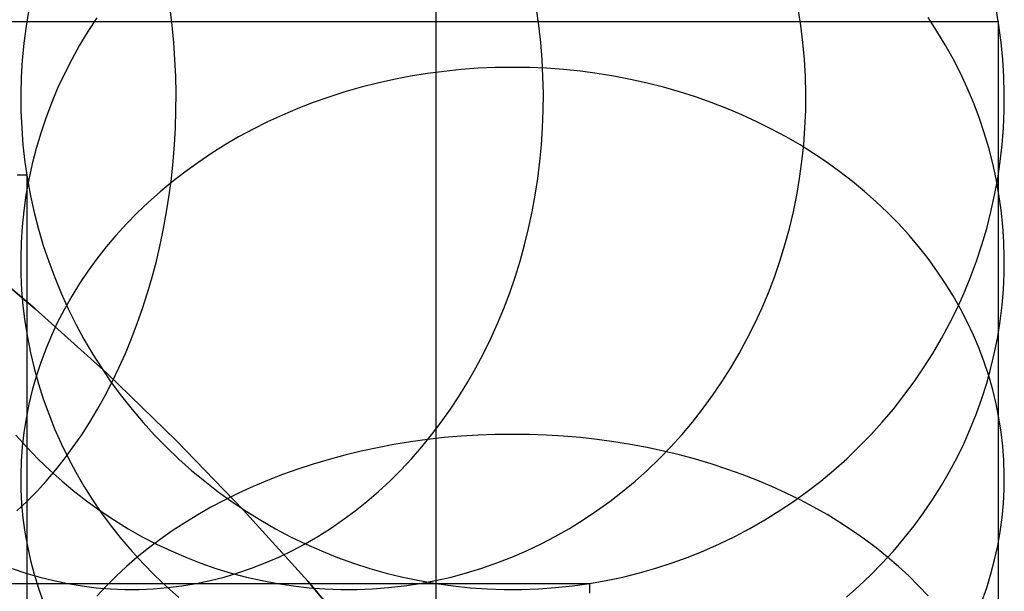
# Model space of a CAD drawing. Header units: millimetres. Extents: x 492 to 1282, y -834 to -234.
# Tile 92 of 93: x 1266 to 1282, y -250 to -241. Entities that reach past the tile are written whole.
import ezdxf

# ---------------------------------------------------------------- set-up
doc = ezdxf.new("R2010")
doc.units = ezdxf.units.MM
doc.layers.add('Volume$Layer 03', color=7, linetype='Continuous', true_color=0x000000)

msp = doc.modelspace()

# ---------------------------------------------------------------- linework, layer by layer
at = {"layer": 'Volume$Layer 03'}
for p, q in [((1272.926, -240.262, 15.503), (1272.926, -241.053, 14.15)), ((1266.306, -240.827, 344), (1266.261, -241.101, 344)), ((1266.306, -240.827, 38), (1266.261, -241.101, 38)), ((1266.306, -240.827, 191), (1266.261, -241.101, 191)), ((1268.639, -241.092, 376.465), (1268.607, -240.818, 376.433)), ((1274.603, -241.092, 369.124), (1274.565, -240.818, 369.099)), ((1278.864, -241.092, 360.9), (1278.821, -240.818, 360.883)), ((1282.087, -241.092, 344), (1282.041, -240.818, 344)), ((1282.087, -241.092, 38), (1282.041, -240.818, 38)), ((1282.087, -241.092, 191), (1282.041, -240.818, 191)), ((1265.143, -241.023, 379.607), (1266.341, -241.023, 378.597)), ((1266.341, -241.023, 378.597), (1267.505, -241.023, 377.547)), ((1267.411, -240.967, 22.439), (1267.267, -241.187, 22.527)), ((1267.505, -241.023, 377.547), (1268.632, -241.023, 376.458)), ((1268.632, -241.023, 376.458), (1269.721, -241.023, 375.33)), ((1269.721, -241.023, 375.33), (1270.771, -241.023, 374.167)), ((1270.771, -241.023, 374.167), (1271.781, -241.023, 372.968)), ((1271.781, -241.023, 372.968), (1272.749, -241.023, 371.736)), ((1272.749, -241.023, 371.736), (1273.675, -241.023, 370.471)), ((1273.675, -241.023, 370.471), (1274.557, -241.023, 369.175)), ((1274.557, -241.023, 369.175), (1275.394, -241.023, 367.85)), ((1275.394, -241.023, 367.85), (1276.185, -241.023, 366.497)), ((1276.185, -241.023, 366.497), (1276.93, -241.023, 365.118)), ((1276.93, -241.023, 365.118), (1277.627, -241.023, 363.714)), ((1277.627, -241.023, 363.714), (1278.276, -241.023, 362.287)), ((1278.276, -241.023, 362.287), (1278.876, -241.023, 360.839)), ((1278.876, -241.023, 360.839), (1279.426, -241.023, 359.372)), ((1279.426, -241.023, 359.372), (1279.926, -241.023, 357.886)), ((1279.926, -241.023, 357.886), (1280.374, -241.023, 356.384)), ((1280.374, -241.023, 356.384), (1280.771, -241.023, 354.868)), ((1280.771, -241.023, 354.868), (1281.116, -241.023, 353.339)), ((1281.077, -241.18, 22.524), (1280.933, -240.959, 22.436)), ((1281.116, -241.023, 353.339), (1281.409, -241.023, 351.799)), ((1281.409, -241.023, 351.799), (1281.649, -241.023, 350.25)), ((1281.649, -241.023, 350.25), (1281.836, -241.023, 348.694)), ((1281.836, -241.023, 348.694), (1281.969, -241.023, 347.132)), ((1281.969, -241.023, 347.132), (1282.05, -241.023, 345.567)), ((1282.05, -241.023, 345.567), (1282.076, -241.023, 344)), ((1282.076, -241.023, 344), (1282.076, -241.023, 38)), ((1282.076, -241.023, 38), (1282.076, -241.046, 36.66)), ((1282.076, -241.046, 36.66), (1282.076, -241.115, 35.322)), ((1266.261, -241.101, 344), (1266.225, -241.376, 344)), ((1266.261, -241.101, 38), (1266.225, -241.376, 38)), ((1266.261, -241.101, 191), (1266.225, -241.376, 191)), ((1267.267, -241.187, 22.527), (1267.131, -241.412, 22.616)), ((1268.665, -241.367, 376.491), (1268.639, -241.092, 376.465)), ((1272.926, -241.053, 14.15), (1272.926, -241.89, 12.825)), ((1274.633, -241.367, 369.144), (1274.603, -241.092, 369.124)), ((1278.898, -241.367, 360.914), (1278.864, -241.092, 360.9)), ((1281.213, -241.405, 22.613), (1281.077, -241.18, 22.524)), ((1282.076, -241.115, 35.322), (1282.076, -241.229, 33.986)), ((1282.123, -241.367, 344), (1282.087, -241.092, 344)), ((1282.123, -241.367, 38), (1282.087, -241.092, 38)), ((1282.123, -241.367, 191), (1282.087, -241.092, 191)), ((1268.684, -241.644, 376.509), (1268.665, -241.367, 376.491)), ((1274.656, -241.644, 369.158), (1274.633, -241.367, 369.144)), ((1278.922, -241.644, 360.923), (1278.898, -241.367, 360.914)), ((1282.076, -241.229, 33.986), (1282.076, -241.389, 32.656)), ((1282.15, -241.644, 344), (1282.123, -241.367, 344)), ((1282.15, -241.644, 38), (1282.123, -241.367, 38)), ((1282.15, -241.644, 191), (1282.123, -241.367, 191)), ((1266.225, -241.376, 344), (1266.199, -241.653, 344)), ((1266.225, -241.376, 38), (1266.199, -241.653, 38)), ((1266.225, -241.376, 191), (1266.199, -241.653, 191)), ((1267.131, -241.412, 22.616), (1267.004, -241.642, 22.707)), ((1281.341, -241.634, 22.704), (1281.213, -241.405, 22.613)), ((1282.076, -241.389, 32.656), (1282.076, -241.594, 31.331)), ((1266.199, -241.653, 344), (1266.182, -241.93, 344)), ((1266.199, -241.653, 38), (1266.182, -241.93, 38)), ((1266.199, -241.653, 191), (1266.182, -241.93, 191)), ((1267.004, -241.642, 22.707), (1266.885, -241.875, 22.799)), ((1268.696, -241.921, 376.521), (1268.684, -241.644, 376.509)), ((1274.67, -241.921, 369.167), (1274.656, -241.644, 369.158)), ((1278.938, -241.921, 360.93), (1278.922, -241.644, 360.923)), ((1281.46, -241.868, 22.796), (1281.341, -241.634, 22.704)), ((1282.076, -241.594, 31.331), (1282.076, -241.844, 30.015)), ((1282.167, -241.921, 344), (1282.15, -241.644, 344)), ((1282.167, -241.921, 38), (1282.15, -241.644, 38)), ((1282.167, -241.921, 191), (1282.15, -241.644, 191)), ((1273.063, -241.836, 12.871), (1272.789, -241.872, 12.895)), ((1273.339, -241.807, 12.852), (1273.063, -241.836, 12.871)), ((1273.615, -241.787, 12.839), (1273.339, -241.807, 12.852)), ((1273.893, -241.775, 12.831), (1273.615, -241.787, 12.839)), ((1274.17, -241.771, 12.828), (1273.893, -241.775, 12.831)), ((1274.448, -241.775, 12.831), (1274.17, -241.771, 12.828)), ((1274.725, -241.787, 12.839), (1274.448, -241.775, 12.831)), ((1275.002, -241.807, 12.852), (1274.725, -241.787, 12.839)), ((1275.278, -241.835, 12.87), (1275.002, -241.807, 12.852)), ((1275.552, -241.871, 12.894), (1275.278, -241.835, 12.87)), ((1282.076, -241.844, 30.015), (1282.076, -242.139, 28.707)), ((1266.182, -241.93, 344), (1266.175, -242.208, 344)), ((1266.182, -241.93, 38), (1266.175, -242.208, 38)), ((1266.182, -241.93, 191), (1266.175, -242.208, 191)), ((1266.885, -241.875, 22.799), (1266.775, -242.112, 22.893)), ((1268.701, -242.198, 376.527), (1268.696, -241.921, 376.521)), ((1272.246, -241.968, 12.958), (1271.977, -242.028, 12.997)), ((1272.516, -241.916, 12.923), (1272.246, -241.968, 12.958)), ((1272.789, -241.872, 12.895), (1272.516, -241.916, 12.923)), ((1272.926, -241.89, 12.825), (1272.926, -242.772, 11.529)), ((1274.676, -242.198, 369.172), (1274.67, -241.921, 369.167)), ((1275.825, -241.915, 12.922), (1275.552, -241.871, 12.894)), ((1276.095, -241.967, 12.956), (1275.825, -241.915, 12.922)), ((1276.364, -242.026, 12.995), (1276.095, -241.967, 12.956)), ((1278.945, -242.199, 360.932), (1278.938, -241.921, 360.93)), ((1281.57, -242.104, 22.89), (1281.46, -241.868, 22.796)), ((1282.174, -242.198, 344), (1282.167, -241.921, 344)), ((1282.174, -242.198, 38), (1282.167, -241.921, 38)), ((1282.174, -242.198, 191), (1282.167, -241.921, 191)), ((1266.775, -242.112, 22.893), (1266.674, -242.353, 22.988)), ((1271.712, -242.096, 13.041), (1271.449, -242.171, 13.09)), ((1271.977, -242.028, 12.997), (1271.712, -242.096, 13.041)), ((1276.629, -242.094, 13.04), (1276.364, -242.026, 12.995)), ((1276.892, -242.169, 13.089), (1276.629, -242.094, 13.04)), ((1281.672, -242.345, 22.985), (1281.57, -242.104, 22.89)), ((1282.076, -242.139, 28.707), (1282.076, -242.479, 27.411)), ((1266.175, -242.208, 344), (1266.177, -242.485, 344)), ((1266.175, -242.208, 38), (1266.177, -242.485, 38)), ((1266.175, -242.208, 191), (1266.177, -242.485, 191)), ((1268.7, -242.476, 376.525), (1268.701, -242.198, 376.527)), ((1271.189, -242.254, 13.145), (1270.934, -242.345, 13.204)), ((1271.449, -242.171, 13.09), (1271.189, -242.254, 13.145)), ((1274.674, -242.476, 369.17), (1274.676, -242.198, 369.172)), ((1277.152, -242.252, 13.143), (1276.892, -242.169, 13.089)), ((1277.408, -242.342, 13.202), (1277.152, -242.252, 13.143)), ((1278.943, -242.476, 360.932), (1278.945, -242.199, 360.932)), ((1282.172, -242.476, 344), (1282.174, -242.198, 344)), ((1282.172, -242.476, 38), (1282.174, -242.198, 38)), ((1282.172, -242.476, 191), (1282.174, -242.198, 191)), ((1266.177, -242.485, 344), (1266.19, -242.763, 344)), ((1266.177, -242.485, 38), (1266.19, -242.763, 38)), ((1266.177, -242.485, 191), (1266.19, -242.763, 191)), ((1266.674, -242.353, 22.988), (1266.582, -242.596, 23.084)), ((1268.691, -242.754, 376.517), (1268.7, -242.476, 376.525)), ((1270.682, -242.443, 13.268), (1270.434, -242.548, 13.336)), ((1270.934, -242.345, 13.204), (1270.682, -242.443, 13.268)), ((1274.664, -242.754, 369.164), (1274.674, -242.476, 369.17)), ((1277.66, -242.439, 13.266), (1277.408, -242.342, 13.202)), ((1277.907, -242.544, 13.334), (1277.66, -242.439, 13.266)), ((1278.932, -242.754, 360.927), (1278.943, -242.476, 360.932)), ((1281.764, -242.588, 23.081), (1281.672, -242.345, 22.985)), ((1282.076, -242.479, 27.411), (1282.076, -242.863, 26.127)), ((1282.16, -242.754, 344), (1282.172, -242.476, 344)), ((1282.16, -242.754, 38), (1282.172, -242.476, 38)), ((1282.16, -242.754, 191), (1282.172, -242.476, 191)), ((1266.582, -242.596, 23.084), (1266.499, -242.843, 23.182)), ((1270.434, -242.548, 13.336), (1270.191, -242.66, 13.41)), ((1278.151, -242.656, 13.407), (1277.907, -242.544, 13.334)), ((1281.847, -242.835, 23.179), (1281.764, -242.588, 23.081)), ((1266.19, -242.763, 344), (1266.211, -243.04, 344)), ((1266.19, -242.763, 38), (1266.211, -243.04, 38)), ((1266.19, -242.763, 191), (1266.211, -243.04, 191)), ((1268.676, -243.03, 376.502), (1268.691, -242.754, 376.517)), ((1269.953, -242.779, 13.488), (1269.719, -242.905, 13.57)), ((1270.191, -242.66, 13.41), (1269.953, -242.779, 13.488)), ((1272.926, -242.772, 11.529), (1272.926, -243.698, 10.264)), ((1274.646, -243.03, 369.152), (1274.664, -242.754, 369.164)), ((1278.389, -242.775, 13.485), (1278.151, -242.656, 13.407)), ((1278.623, -242.901, 13.567), (1278.389, -242.775, 13.485)), ((1278.912, -243.031, 360.919), (1278.932, -242.754, 360.927)), ((1282.138, -243.03, 344), (1282.16, -242.754, 344)), ((1282.138, -243.03, 38), (1282.16, -242.754, 38)), ((1282.138, -243.03, 191), (1282.16, -242.754, 191)), ((1266.499, -242.843, 23.182), (1266.425, -243.092, 23.281)), ((1269.719, -242.905, 13.57), (1269.491, -243.038, 13.657)), ((1278.851, -243.034, 13.654), (1278.623, -242.901, 13.567)), ((1281.921, -243.084, 23.277), (1281.847, -242.835, 23.179)), ((1282.076, -242.863, 26.127), (1282.076, -243.29, 24.857)), ((1266.211, -243.04, 344), (1266.243, -243.316, 344)), ((1266.211, -243.04, 38), (1266.243, -243.316, 38)), ((1266.211, -243.04, 191), (1266.243, -243.316, 191)), ((1266.425, -243.092, 23.281), (1266.361, -243.343, 23.38)), ((1268.654, -243.306, 376.48), (1268.676, -243.03, 376.502)), ((1269.491, -243.038, 13.657), (1269.269, -243.177, 13.748)), ((1274.62, -243.306, 369.135), (1274.646, -243.03, 369.152)), ((1279.073, -243.173, 13.745), (1278.851, -243.034, 13.654)), ((1278.883, -243.306, 360.908), (1278.912, -243.031, 360.919)), ((1281.986, -243.335, 23.377), (1281.921, -243.084, 23.277)), ((1282.107, -243.306, 344), (1282.138, -243.03, 344)), ((1282.107, -243.306, 38), (1282.138, -243.03, 38)), ((1282.107, -243.306, 191), (1282.138, -243.03, 191)), ((1269.269, -243.177, 13.748), (1269.053, -243.323, 13.843)), ((1279.29, -243.318, 13.84), (1279.073, -243.173, 13.745)), ((1282.076, -243.29, 24.857), (1282.076, -243.76, 23.602)), ((1266.243, -243.316, 344), (1266.284, -243.59, 344)), ((1266.243, -243.316, 38), (1266.284, -243.59, 38)), ((1266.243, -243.316, 191), (1266.284, -243.59, 191)), ((1266.361, -243.343, 23.38), (1266.306, -243.596, 23.48)), ((1268.625, -243.581, 376.451), (1268.654, -243.306, 376.48)), ((1269.053, -243.323, 13.843), (1268.842, -243.475, 13.942)), ((1274.586, -243.581, 369.113), (1274.62, -243.306, 369.135)), ((1278.845, -243.581, 360.893), (1278.883, -243.306, 360.908)), ((1279.5, -243.47, 13.939), (1279.29, -243.318, 13.84)), ((1282.041, -243.588, 23.477), (1281.986, -243.335, 23.377)), ((1282.067, -243.581, 344), (1282.107, -243.306, 344)), ((1282.067, -243.581, 38), (1282.107, -243.306, 38)), ((1282.067, -243.581, 191), (1282.107, -243.306, 191)), ((1266.115, -243.522, 347.078), (1266.202, -243.522, 346.054)), ((1266.202, -243.522, 346.054), (1266.255, -243.522, 345.028)), ((1266.255, -243.522, 345.028), (1266.273, -243.522, 344)), ((1266.306, -243.596, 23.48), (1266.26, -243.851, 23.581)), ((1266.273, -243.522, 344), (1266.273, -243.522, 38)), ((1266.273, -243.522, 38), (1266.273, -243.543, 36.745)), ((1266.273, -243.543, 36.745), (1266.273, -243.607, 35.492)), ((1266.273, -243.607, 35.492), (1266.273, -243.714, 34.242)), ((1266.284, -243.59, 344), (1266.334, -243.863, 344)), ((1266.284, -243.59, 38), (1266.334, -243.863, 38)), ((1266.284, -243.59, 191), (1266.334, -243.863, 191)), ((1268.59, -243.854, 376.415), (1268.625, -243.581, 376.451)), ((1268.842, -243.475, 13.942), (1268.639, -243.633, 14.046)), ((1274.544, -243.854, 369.085), (1274.586, -243.581, 369.113)), ((1278.799, -243.854, 360.874), (1278.845, -243.581, 360.893)), ((1279.704, -243.628, 14.043), (1279.5, -243.47, 13.939)), ((1282.017, -243.854, 344), (1282.067, -243.581, 344)), ((1282.017, -243.854, 38), (1282.067, -243.581, 38)), ((1282.017, -243.854, 191), (1282.067, -243.581, 191)), ((1282.087, -243.842, 23.578), (1282.041, -243.588, 23.477)), ((1266.273, -243.714, 34.242), (1266.273, -243.864, 32.996)), ((1268.639, -243.633, 14.046), (1268.442, -243.796, 14.153)), ((1272.926, -243.698, 10.264), (1272.926, -244.666, 9.032)), ((1279.902, -243.791, 14.149), (1279.704, -243.628, 14.043)), ((1282.076, -243.76, 23.602), (1282.076, -244.273, 22.363)), ((1266.26, -243.851, 23.581), (1266.225, -244.107, 23.682)), ((1266.273, -243.864, 32.996), (1266.273, -244.056, 31.756)), ((1266.334, -243.863, 344), (1266.394, -244.134, 344)), ((1266.334, -243.863, 38), (1266.394, -244.134, 38)), ((1266.334, -243.863, 191), (1266.394, -244.134, 191)), ((1268.442, -243.796, 14.153), (1268.251, -243.966, 14.263)), ((1268.548, -244.125, 376.373), (1268.59, -243.854, 376.415)), ((1274.494, -244.125, 369.053), (1274.544, -243.854, 369.085)), ((1278.743, -244.126, 360.852), (1278.799, -243.854, 360.874)), ((1280.092, -243.961, 14.26), (1279.902, -243.791, 14.149)), ((1281.957, -244.125, 344), (1282.017, -243.854, 344)), ((1281.957, -244.125, 38), (1282.017, -243.854, 38)), ((1281.957, -244.125, 191), (1282.017, -243.854, 191)), ((1282.123, -244.098, 23.679), (1282.087, -243.842, 23.578)), ((1266.273, -244.056, 31.756), (1266.273, -244.29, 30.523)), ((1268.251, -243.966, 14.263), (1268.068, -244.141, 14.378)), ((1280.275, -244.135, 14.374), (1280.092, -243.961, 14.26)), ((1266.225, -244.107, 23.682), (1266.198, -244.364, 23.784)), ((1266.394, -244.134, 344), (1266.463, -244.403, 344)), ((1266.394, -244.134, 38), (1266.463, -244.403, 38)), ((1266.394, -244.134, 191), (1266.463, -244.403, 191)), ((1268.068, -244.141, 14.378), (1267.893, -244.321, 14.495)), ((1268.499, -244.394, 376.324), (1268.548, -244.125, 376.373)), ((1274.436, -244.394, 369.015), (1274.494, -244.125, 369.053)), ((1278.679, -244.395, 360.827), (1278.743, -244.126, 360.852)), ((1280.451, -244.315, 14.492), (1280.275, -244.135, 14.374)), ((1281.888, -244.394, 344), (1281.957, -244.125, 344)), ((1281.888, -244.394, 38), (1281.957, -244.125, 38)), ((1281.888, -244.394, 191), (1281.957, -244.125, 191)), ((1282.15, -244.355, 23.781), (1282.123, -244.098, 23.679)), ((1266.198, -244.364, 23.784), (1266.182, -244.621, 23.886)), ((1266.273, -244.29, 30.523), (1266.273, -244.566, 29.299)), ((1266.463, -244.403, 344), (1266.542, -244.67, 344)), ((1266.463, -244.403, 38), (1266.542, -244.67, 38)), ((1266.463, -244.403, 191), (1266.542, -244.67, 191)), ((1267.893, -244.321, 14.495), (1267.724, -244.506, 14.616)), ((1268.443, -244.661, 376.269), (1268.499, -244.394, 376.324)), ((1274.371, -244.661, 368.972), (1274.436, -244.394, 369.015)), ((1278.606, -244.661, 360.798), (1278.679, -244.395, 360.827)), ((1280.62, -244.5, 14.613), (1280.451, -244.315, 14.492)), ((1281.81, -244.661, 344), (1281.888, -244.394, 344)), ((1281.81, -244.661, 38), (1281.888, -244.394, 38)), ((1281.81, -244.661, 191), (1281.888, -244.394, 191)), ((1282.076, -244.273, 22.363), (1282.076, -244.828, 21.143)), ((1282.167, -244.613, 23.883), (1282.15, -244.355, 23.781)), ((1266.273, -244.566, 29.299), (1266.273, -244.884, 28.085)), ((1267.724, -244.506, 14.616), (1267.564, -244.695, 14.74)), ((1280.78, -244.689, 14.737), (1280.62, -244.5, 14.613)), ((1265.206, -244.688, 390), (1266.408, -245.7, 390)), ((1266.408, -245.7, 392.5), (1265.206, -244.688, 392.5)), ((1266.408, -245.7, 391.25), (1265.206, -244.688, 391.25)), ((1266.182, -244.621, 23.886), (1266.175, -244.88, 23.988)), ((1266.542, -244.67, 344), (1266.63, -244.933, 344)), ((1266.542, -244.67, 38), (1266.63, -244.933, 38)), ((1266.542, -244.67, 191), (1266.63, -244.933, 191)), ((1267.564, -244.695, 14.74), (1267.412, -244.89, 14.867)), ((1268.381, -244.924, 376.207), (1268.443, -244.661, 376.269)), ((1272.926, -244.666, 9.032), (1272.926, -245.676, 7.833)), ((1274.298, -244.924, 368.924), (1274.371, -244.661, 368.972)), ((1278.525, -244.924, 360.766), (1278.606, -244.661, 360.798)), ((1280.933, -244.884, 14.864), (1280.78, -244.689, 14.737)), ((1281.722, -244.924, 344), (1281.81, -244.661, 344)), ((1281.722, -244.924, 38), (1281.81, -244.661, 38)), ((1281.722, -244.924, 191), (1281.81, -244.661, 191)), ((1282.174, -244.871, 23.985), (1282.167, -244.613, 23.883)), ((1266.175, -244.88, 23.988), (1266.177, -245.138, 24.091)), ((1266.273, -244.884, 28.085), (1266.273, -245.243, 26.882)), ((1267.412, -244.89, 14.867), (1267.267, -245.088, 14.997)), ((1281.077, -245.082, 14.993), (1280.933, -244.884, 14.864)), ((1282.076, -244.828, 21.143), (1282.076, -245.424, 19.943)), ((1282.172, -245.129, 24.087), (1282.174, -244.871, 23.985)), ((1266.63, -244.933, 344), (1266.727, -245.193, 344)), ((1266.63, -244.933, 38), (1266.727, -245.193, 38)), ((1266.63, -244.933, 191), (1266.727, -245.193, 191)), ((1268.313, -245.185, 376.139), (1268.381, -244.924, 376.207)), ((1274.217, -245.185, 368.871), (1274.298, -244.924, 368.924)), ((1278.435, -245.185, 360.73), (1278.525, -244.924, 360.766)), ((1281.626, -245.185, 344), (1281.722, -244.924, 344)), ((1281.626, -245.185, 38), (1281.722, -244.924, 38)), ((1281.626, -245.185, 191), (1281.722, -244.924, 191)), ((1266.177, -245.138, 24.091), (1266.189, -245.396, 24.193)), ((1266.727, -245.193, 344), (1266.833, -245.45, 344)), ((1266.727, -245.193, 38), (1266.833, -245.45, 38)), ((1266.727, -245.193, 191), (1266.833, -245.45, 191)), ((1267.267, -245.088, 14.997), (1267.131, -245.291, 15.13)), ((1268.239, -245.442, 376.064), (1268.313, -245.185, 376.139)), ((1274.128, -245.442, 368.814), (1274.217, -245.185, 368.871)), ((1278.337, -245.442, 360.692), (1278.435, -245.185, 360.73)), ((1281.213, -245.285, 15.126), (1281.077, -245.082, 14.993)), ((1281.52, -245.442, 344), (1281.626, -245.185, 344)), ((1281.52, -245.442, 38), (1281.626, -245.185, 38)), ((1281.52, -245.442, 191), (1281.626, -245.185, 191)), ((1282.16, -245.387, 24.189), (1282.172, -245.129, 24.087)), ((1266.273, -245.243, 26.882), (1266.273, -245.643, 25.693)), ((1267.131, -245.291, 15.13), (1267.004, -245.497, 15.265)), ((1281.341, -245.491, 15.261), (1281.213, -245.285, 15.126)), ((1266.189, -245.396, 24.193), (1266.211, -245.653, 24.295)), ((1266.833, -245.45, 344), (1266.947, -245.703, 344)), ((1266.833, -245.45, 38), (1266.947, -245.703, 38)), ((1266.833, -245.45, 191), (1266.947, -245.703, 191)), ((1267.004, -245.497, 15.265), (1266.885, -245.707, 15.402)), ((1268.158, -245.695, 375.983), (1268.239, -245.442, 376.064)), ((1274.033, -245.695, 368.751), (1274.128, -245.442, 368.814)), ((1278.23, -245.695, 360.649), (1278.337, -245.442, 360.692)), ((1281.46, -245.701, 15.398), (1281.341, -245.491, 15.261)), ((1281.406, -245.695, 344), (1281.52, -245.442, 344)), ((1281.406, -245.695, 38), (1281.52, -245.442, 38)), ((1281.406, -245.695, 191), (1281.52, -245.442, 191)), ((1282.076, -245.424, 19.943), (1282.076, -246.061, 18.764)), ((1282.138, -245.645, 24.291), (1282.16, -245.387, 24.189)), ((1266.211, -245.653, 24.295), (1266.243, -245.91, 24.396)), ((1266.273, -245.643, 25.693), (1266.273, -246.084, 24.518)), ((1272.926, -245.676, 7.833), (1272.926, -246.726, 6.669)), ((1282.107, -245.901, 24.393), (1282.138, -245.645, 24.291)), ((1266.408, -245.7, 390), (1267.574, -246.752, 390)), ((1267.574, -246.752, 392.5), (1266.408, -245.7, 392.5)), ((1267.574, -246.752, 391.25), (1266.408, -245.7, 391.25)), ((1266.885, -245.707, 15.402), (1266.775, -245.921, 15.542)), ((1266.947, -245.703, 344), (1267.071, -245.952, 344)), ((1266.947, -245.703, 38), (1267.071, -245.952, 38)), ((1266.947, -245.703, 191), (1267.071, -245.952, 191)), ((1268.071, -245.944, 375.896), (1268.158, -245.695, 375.983)), ((1273.93, -245.944, 368.684), (1274.033, -245.695, 368.751)), ((1278.116, -245.944, 360.604), (1278.23, -245.695, 360.649)), ((1281.282, -245.944, 344), (1281.406, -245.695, 344)), ((1281.282, -245.944, 38), (1281.406, -245.695, 38)), ((1281.282, -245.944, 191), (1281.406, -245.695, 191)), ((1281.571, -245.914, 15.537), (1281.46, -245.701, 15.398)), ((1266.243, -245.91, 24.396), (1266.283, -246.165, 24.497)), ((1266.775, -245.921, 15.542), (1266.674, -246.137, 15.683)), ((1267.071, -245.952, 344), (1267.203, -246.196, 344)), ((1267.071, -245.952, 38), (1267.203, -246.196, 38)), ((1267.071, -245.952, 191), (1267.203, -246.196, 191)), ((1267.977, -246.188, 375.803), (1268.071, -245.944, 375.896)), ((1273.819, -246.188, 368.611), (1273.93, -245.944, 368.684)), ((1277.994, -246.188, 360.556), (1278.116, -245.944, 360.604)), ((1281.151, -246.188, 344), (1281.282, -245.944, 344)), ((1281.151, -246.188, 38), (1281.282, -245.944, 38)), ((1281.151, -246.188, 191), (1281.282, -245.944, 191)), ((1281.672, -246.131, 15.679), (1281.571, -245.914, 15.537)), ((1282.067, -246.157, 24.494), (1282.107, -245.901, 24.393)), ((1266.273, -246.084, 24.518), (1266.273, -246.564, 23.358)), ((1266.283, -246.165, 24.497), (1266.334, -246.419, 24.598)), ((1266.674, -246.137, 15.683), (1266.582, -246.357, 15.827)), ((1281.764, -246.35, 15.822), (1281.672, -246.131, 15.679)), ((1282.017, -246.411, 24.595), (1282.067, -246.157, 24.494)), ((1282.076, -246.061, 18.764), (1282.076, -246.737, 17.607)), ((1267.203, -246.196, 344), (1267.343, -246.436, 344)), ((1267.203, -246.196, 38), (1267.343, -246.436, 38)), ((1267.203, -246.196, 191), (1267.343, -246.436, 191)), ((1267.878, -246.428, 375.704), (1267.977, -246.188, 375.803)), ((1273.702, -246.428, 368.535), (1273.819, -246.188, 368.611)), ((1277.863, -246.428, 360.504), (1277.994, -246.188, 360.556)), ((1281.011, -246.428, 344), (1281.151, -246.188, 344)), ((1281.011, -246.428, 38), (1281.151, -246.188, 38)), ((1281.011, -246.428, 191), (1281.151, -246.188, 191)), ((1266.334, -246.419, 24.598), (1266.394, -246.671, 24.698)), ((1266.582, -246.357, 15.827), (1266.499, -246.578, 15.972)), ((1267.343, -246.436, 344), (1267.492, -246.67, 344)), ((1267.343, -246.436, 38), (1267.492, -246.67, 38)), ((1267.343, -246.436, 191), (1267.492, -246.67, 191)), ((1267.773, -246.663, 375.599), (1267.878, -246.428, 375.704)), ((1273.578, -246.663, 368.454), (1273.702, -246.428, 368.535)), ((1277.725, -246.663, 360.45), (1277.863, -246.428, 360.504)), ((1280.862, -246.663, 344), (1281.011, -246.428, 344)), ((1280.862, -246.663, 38), (1281.011, -246.428, 38)), ((1280.862, -246.663, 191), (1281.011, -246.428, 191)), ((1281.847, -246.572, 15.967), (1281.764, -246.35, 15.822)), ((1281.957, -246.663, 24.694), (1282.017, -246.411, 24.595)), ((1266.273, -246.564, 23.358), (1266.273, -247.084, 22.216)), ((1266.499, -246.578, 15.972), (1266.425, -246.803, 16.118)), ((1281.921, -246.796, 16.114), (1281.847, -246.572, 15.967)), ((1266.425, -246.803, 16.118), (1266.361, -247.029, 16.266)), ((1266.394, -246.671, 24.698), (1266.463, -246.921, 24.797)), ((1267.492, -246.67, 344), (1267.648, -246.9, 344)), ((1267.492, -246.67, 38), (1267.648, -246.9, 38)), ((1267.492, -246.67, 191), (1267.648, -246.9, 191)), ((1267.574, -246.752, 390), (1268.703, -247.844, 390)), ((1268.703, -247.844, 392.5), (1267.574, -246.752, 392.5)), ((1268.703, -247.844, 391.25), (1267.574, -246.752, 391.25)), ((1267.663, -246.892, 375.489), (1267.773, -246.663, 375.599)), ((1272.926, -246.726, 6.669), (1272.926, -247.815, 5.542)), ((1273.447, -246.892, 368.368), (1273.578, -246.663, 368.454)), ((1277.58, -246.892, 360.392), (1277.725, -246.663, 360.45)), ((1280.706, -246.892, 344), (1280.862, -246.663, 344)), ((1280.706, -246.892, 38), (1280.862, -246.663, 38)), ((1280.706, -246.892, 191), (1280.862, -246.663, 191)), ((1281.888, -246.913, 24.793), (1281.957, -246.663, 24.694)), ((1281.986, -247.022, 16.261), (1281.921, -246.796, 16.114)), ((1282.076, -246.737, 17.607), (1282.076, -247.453, 16.474)), ((1266.463, -246.921, 24.797), (1266.542, -247.169, 24.895)), ((1267.547, -247.116, 375.372), (1267.663, -246.892, 375.489)), ((1267.648, -246.9, 344), (1267.813, -247.123, 344)), ((1267.648, -246.9, 38), (1267.813, -247.123, 38)), ((1267.648, -246.9, 191), (1267.813, -247.123, 191)), ((1273.31, -247.116, 368.278), (1273.447, -246.892, 368.368)), ((1277.427, -247.116, 360.331), (1277.58, -246.892, 360.392)), ((1280.542, -247.116, 344), (1280.706, -246.892, 344)), ((1280.542, -247.116, 38), (1280.706, -246.892, 38)), ((1280.542, -247.116, 191), (1280.706, -246.892, 191)), ((1281.81, -247.161, 24.891), (1281.888, -246.913, 24.793)), ((1266.273, -247.084, 22.216), (1266.273, -247.642, 21.092)), ((1266.361, -247.029, 16.266), (1266.306, -247.257, 16.415)), ((1267.425, -247.334, 375.251), (1267.547, -247.116, 375.372)), ((1267.813, -247.123, 344), (1267.985, -247.341, 344)), ((1267.813, -247.123, 38), (1267.985, -247.341, 38)), ((1267.813, -247.123, 191), (1267.985, -247.341, 191)), ((1273.166, -247.334, 368.184), (1273.31, -247.116, 368.278)), ((1277.267, -247.334, 360.268), (1277.427, -247.116, 360.331)), ((1280.37, -247.334, 344), (1280.542, -247.116, 344)), ((1280.37, -247.334, 38), (1280.542, -247.116, 38)), ((1280.37, -247.334, 191), (1280.542, -247.116, 191)), ((1282.041, -247.25, 16.41), (1281.986, -247.022, 16.261)), ((1266.306, -247.257, 16.415), (1266.261, -247.486, 16.565)), ((1266.542, -247.169, 24.895), (1266.63, -247.414, 24.992)), ((1281.722, -247.406, 24.988), (1281.81, -247.161, 24.891)), ((1282.087, -247.479, 16.56), (1282.041, -247.25, 16.41)), ((1266.63, -247.414, 24.992), (1266.726, -247.656, 25.087)), ((1267.298, -247.546, 375.124), (1267.425, -247.334, 375.251)), ((1267.985, -247.341, 344), (1268.165, -247.553, 344)), ((1267.985, -247.341, 38), (1268.165, -247.553, 38)), ((1267.985, -247.341, 191), (1268.165, -247.553, 191)), ((1273.016, -247.546, 368.086), (1273.166, -247.334, 368.184)), ((1277.1, -247.546, 360.202), (1277.267, -247.334, 360.268)), ((1280.19, -247.546, 344), (1280.37, -247.334, 344)), ((1280.19, -247.546, 38), (1280.37, -247.334, 38)), ((1280.19, -247.546, 191), (1280.37, -247.334, 191)), ((1281.626, -247.648, 25.084), (1281.722, -247.406, 24.988)), ((1282.076, -247.453, 16.474), (1282.076, -248.207, 15.366)), ((1266.261, -247.486, 16.565), (1266.225, -247.716, 16.715)), ((1267.166, -247.752, 374.992), (1267.298, -247.546, 375.124)), ((1268.165, -247.553, 344), (1268.352, -247.758, 344)), ((1268.165, -247.553, 38), (1268.352, -247.758, 38)), ((1268.165, -247.553, 191), (1268.352, -247.758, 191)), ((1272.859, -247.752, 367.984), (1273.016, -247.546, 368.086)), ((1276.927, -247.752, 360.133), (1277.1, -247.546, 360.202)), ((1280.004, -247.752, 344), (1280.19, -247.546, 344)), ((1280.004, -247.752, 38), (1280.19, -247.546, 38)), ((1280.004, -247.752, 191), (1280.19, -247.546, 191)), ((1282.123, -247.709, 16.711), (1282.087, -247.479, 16.56)), ((1266.093, -247.758, 355.844), (1266.273, -247.957, 355.916)), ((1266.225, -247.716, 16.715), (1266.199, -247.948, 16.867)), ((1266.273, -247.642, 21.092), (1266.273, -248.238, 19.988)), ((1266.726, -247.656, 25.087), (1266.832, -247.894, 25.182)), ((1267.029, -247.951, 374.855), (1267.166, -247.752, 374.992)), ((1268.352, -247.758, 344), (1268.545, -247.957, 344)), ((1268.352, -247.758, 38), (1268.545, -247.957, 38)), ((1268.352, -247.758, 191), (1268.545, -247.957, 191)), ((1272.697, -247.951, 367.878), (1272.859, -247.752, 367.984)), ((1273.616, -247.759, 5.487), (1273.339, -247.776, 5.504)), ((1273.893, -247.749, 5.477), (1273.616, -247.759, 5.487)), ((1274.171, -247.746, 5.473), (1273.893, -247.749, 5.477)), ((1274.448, -247.749, 5.476), (1274.171, -247.746, 5.473)), ((1274.726, -247.759, 5.487), (1274.448, -247.749, 5.476)), ((1275.002, -247.776, 5.503), (1274.726, -247.759, 5.487)), ((1276.747, -247.951, 360.062), (1276.927, -247.752, 360.133)), ((1279.81, -247.951, 344), (1280.004, -247.752, 344)), ((1279.81, -247.951, 38), (1280.004, -247.752, 38)), ((1279.81, -247.951, 191), (1280.004, -247.752, 191)), ((1281.52, -247.887, 25.179), (1281.626, -247.648, 25.084)), ((1282.15, -247.941, 16.862), (1282.123, -247.709, 16.711)), ((1266.832, -247.894, 25.182), (1266.947, -248.13, 25.275)), ((1268.703, -247.844, 390), (1269.795, -248.973, 390)), ((1269.795, -248.973, 392.5), (1268.703, -247.844, 392.5)), ((1268.703, -247.844, 392.5), (1268.703, -247.844, 390)), ((1269.795, -248.973, 391.25), (1268.703, -247.844, 391.25)), ((1272.246, -247.912, 5.64), (1271.977, -247.963, 5.691)), ((1272.516, -247.868, 5.596), (1272.246, -247.912, 5.64)), ((1272.789, -247.831, 5.559), (1272.516, -247.868, 5.596)), ((1273.063, -247.8, 5.528), (1272.789, -247.831, 5.559)), ((1272.926, -247.815, 5.542), (1272.926, -248.942, 4.453)), ((1273.339, -247.776, 5.504), (1273.063, -247.8, 5.528)), ((1275.278, -247.8, 5.527), (1275.002, -247.776, 5.503)), ((1275.552, -247.83, 5.558), (1275.278, -247.8, 5.527)), ((1275.825, -247.867, 5.595), (1275.552, -247.83, 5.558)), ((1276.096, -247.911, 5.639), (1275.825, -247.867, 5.595)), ((1276.364, -247.961, 5.689), (1276.096, -247.911, 5.639)), ((1281.406, -248.122, 25.272), (1281.52, -247.887, 25.179)), ((1266.199, -247.948, 16.867), (1266.182, -248.18, 17.018)), ((1266.273, -247.957, 355.916), (1266.46, -248.149, 355.99)), ((1266.888, -248.143, 374.713), (1267.029, -247.951, 374.855)), ((1268.545, -247.957, 344), (1268.746, -248.149, 344)), ((1268.545, -247.957, 38), (1268.746, -248.149, 38)), ((1268.545, -247.957, 191), (1268.746, -248.149, 191)), ((1271.449, -248.084, 5.812), (1271.19, -248.154, 5.882)), ((1271.712, -248.02, 5.748), (1271.449, -248.084, 5.812)), ((1271.977, -247.963, 5.691), (1271.712, -248.02, 5.748)), ((1272.529, -248.143, 367.768), (1272.697, -247.951, 367.878)), ((1276.63, -248.019, 5.746), (1276.364, -247.961, 5.689)), ((1276.56, -248.143, 359.988), (1276.747, -247.951, 360.062)), ((1276.892, -248.082, 5.81), (1276.63, -248.019, 5.746)), ((1277.152, -248.152, 5.88), (1276.892, -248.082, 5.81)), ((1279.61, -248.143, 344), (1279.81, -247.951, 344)), ((1279.61, -248.143, 38), (1279.81, -247.951, 38)), ((1279.61, -248.143, 191), (1279.81, -247.951, 191)), ((1282.167, -248.173, 17.014), (1282.15, -247.941, 16.862)), ((1266.182, -248.18, 17.018), (1266.175, -248.412, 17.17)), ((1266.273, -248.238, 19.988), (1266.273, -248.872, 18.904)), ((1266.46, -248.149, 355.99), (1266.653, -248.334, 356.066)), ((1266.741, -248.328, 374.567), (1266.888, -248.143, 374.713)), ((1266.947, -248.13, 25.275), (1267.07, -248.361, 25.367)), ((1268.746, -248.149, 344), (1268.953, -248.334, 344)), ((1268.746, -248.149, 38), (1268.953, -248.334, 38)), ((1268.746, -248.149, 191), (1268.953, -248.334, 191)), ((1270.934, -248.23, 5.958), (1270.682, -248.313, 6.041)), ((1271.19, -248.154, 5.882), (1270.934, -248.23, 5.958)), ((1272.356, -248.328, 367.655), (1272.529, -248.143, 367.768)), ((1276.368, -248.328, 359.912), (1276.56, -248.143, 359.988)), ((1277.408, -248.228, 5.956), (1277.152, -248.152, 5.88)), ((1277.66, -248.311, 6.038), (1277.408, -248.228, 5.956)), ((1279.403, -248.328, 344), (1279.61, -248.143, 344)), ((1279.403, -248.328, 38), (1279.61, -248.143, 38)), ((1279.403, -248.328, 191), (1279.61, -248.143, 191)), ((1281.282, -248.353, 25.364), (1281.406, -248.122, 25.272)), ((1282.076, -248.207, 15.366), (1282.076, -248.999, 14.285)), ((1282.174, -248.405, 17.166), (1282.167, -248.173, 17.014)), ((1266.175, -248.412, 17.17), (1266.177, -248.644, 17.322)), ((1266.59, -248.506, 374.416), (1266.741, -248.328, 374.567)), ((1266.653, -248.334, 356.066), (1266.851, -248.511, 356.144)), ((1267.07, -248.361, 25.367), (1267.202, -248.588, 25.456)), ((1268.953, -248.334, 344), (1269.167, -248.511, 344)), ((1268.953, -248.334, 38), (1269.167, -248.511, 38)), ((1268.953, -248.334, 191), (1269.167, -248.511, 191)), ((1270.434, -248.402, 6.129), (1270.191, -248.497, 6.224)), ((1270.682, -248.313, 6.041), (1270.434, -248.402, 6.129)), ((1272.178, -248.506, 367.538), (1272.356, -248.328, 367.655)), ((1276.17, -248.506, 359.834), (1276.368, -248.328, 359.912)), ((1277.908, -248.399, 6.127), (1277.66, -248.311, 6.038)), ((1278.151, -248.494, 6.221), (1277.908, -248.399, 6.127)), ((1279.189, -248.506, 344), (1279.403, -248.328, 344)), ((1279.189, -248.506, 38), (1279.403, -248.328, 38)), ((1279.189, -248.506, 191), (1279.403, -248.328, 191)), ((1281.151, -248.581, 25.454), (1281.282, -248.353, 25.364)), ((1282.172, -248.637, 17.318), (1282.174, -248.405, 17.166)), ((1266.435, -248.676, 374.261), (1266.59, -248.506, 374.416)), ((1266.851, -248.511, 356.144), (1267.055, -248.681, 356.225)), ((1269.167, -248.511, 344), (1269.386, -248.681, 344)), ((1269.167, -248.511, 38), (1269.386, -248.681, 38)), ((1269.167, -248.511, 191), (1269.386, -248.681, 191)), ((1270.191, -248.497, 6.224), (1269.953, -248.597, 6.325)), ((1271.994, -248.676, 367.418), (1272.178, -248.506, 367.538)), ((1275.966, -248.676, 359.753), (1276.17, -248.506, 359.834)), ((1278.39, -248.594, 6.322), (1278.151, -248.494, 6.221)), ((1278.97, -248.676, 344), (1279.189, -248.506, 344)), ((1278.97, -248.676, 38), (1279.189, -248.506, 38)), ((1278.97, -248.676, 191), (1279.189, -248.506, 191)), ((1266.177, -248.644, 17.322), (1266.189, -248.877, 17.474)), ((1266.276, -248.839, 374.102), (1266.435, -248.676, 374.261)), ((1267.055, -248.681, 356.225), (1267.265, -248.844, 356.308)), ((1267.202, -248.588, 25.456), (1267.343, -248.811, 25.545)), ((1269.386, -248.681, 344), (1269.612, -248.844, 344)), ((1269.386, -248.681, 38), (1269.612, -248.844, 38)), ((1269.386, -248.681, 191), (1269.612, -248.844, 191)), ((1269.719, -248.704, 6.431), (1269.491, -248.816, 6.544)), ((1269.953, -248.597, 6.325), (1269.719, -248.704, 6.431)), ((1271.806, -248.839, 367.295), (1271.994, -248.676, 367.418)), ((1275.756, -248.839, 359.67), (1275.966, -248.676, 359.753)), ((1278.623, -248.701, 6.428), (1278.39, -248.594, 6.322)), ((1278.851, -248.813, 6.54), (1278.623, -248.701, 6.428)), ((1278.745, -248.839, 344), (1278.97, -248.676, 344)), ((1278.745, -248.839, 38), (1278.97, -248.676, 38)), ((1278.745, -248.839, 191), (1278.97, -248.676, 191)), ((1281.011, -248.804, 25.542), (1281.151, -248.581, 25.454)), ((1282.16, -248.87, 17.47), (1282.172, -248.637, 17.318)), ((1266.113, -248.993, 373.939), (1266.276, -248.839, 374.102)), ((1266.189, -248.877, 17.474), (1266.211, -249.108, 17.626)), ((1266.273, -248.872, 18.904), (1266.273, -249.542, 17.843)), ((1267.265, -248.844, 356.308), (1267.479, -248.998, 356.393)), ((1267.343, -248.811, 25.545), (1267.491, -249.029, 25.631)), ((1269.491, -248.816, 6.544), (1269.269, -248.934, 6.661)), ((1269.612, -248.844, 344), (1269.843, -248.998, 344)), ((1269.612, -248.844, 38), (1269.843, -248.998, 38)), ((1269.612, -248.844, 191), (1269.843, -248.998, 191)), ((1271.613, -248.993, 367.169), (1271.806, -248.839, 367.295)), ((1275.542, -248.993, 359.585), (1275.756, -248.839, 359.67)), ((1278.514, -248.993, 344), (1278.745, -248.839, 344)), ((1278.514, -248.993, 38), (1278.745, -248.839, 38)), ((1278.514, -248.993, 191), (1278.745, -248.839, 191)), ((1279.074, -248.93, 6.658), (1278.851, -248.813, 6.54)), ((1280.862, -249.022, 25.628), (1281.011, -248.804, 25.542)), ((1282.138, -249.101, 17.621), (1282.16, -248.87, 17.47)), ((1267.479, -248.998, 356.393), (1267.699, -249.144, 356.48)), ((1267.491, -249.029, 25.631), (1267.648, -249.242, 25.715)), ((1269.269, -248.934, 6.661), (1269.053, -249.057, 6.784)), ((1269.795, -248.973, 390), (1270.847, -250.139, 390)), ((1270.847, -250.139, 392.5), (1269.795, -248.973, 392.5)), ((1270.847, -250.139, 391.25), (1269.795, -248.973, 391.25)), ((1269.843, -248.998, 344), (1270.079, -249.144, 344)), ((1269.843, -248.998, 38), (1270.079, -249.144, 38)), ((1269.843, -248.998, 191), (1270.079, -249.144, 191)), ((1271.415, -249.14, 367.04), (1271.613, -248.993, 367.169)), ((1272.926, -248.942, 4.453), (1272.926, -250.106, 3.403)), ((1275.323, -249.14, 359.498), (1275.542, -248.993, 359.585)), ((1278.278, -249.14, 344), (1278.514, -248.993, 344)), ((1278.278, -249.14, 38), (1278.514, -248.993, 38)), ((1278.278, -249.14, 191), (1278.514, -248.993, 191)), ((1279.29, -249.053, 6.781), (1279.074, -248.93, 6.658)), ((1279.5, -249.181, 6.909), (1279.29, -249.053, 6.781)), ((1280.706, -249.235, 25.713), (1280.862, -249.022, 25.628)), ((1282.076, -248.999, 14.285), (1282.076, -249.827, 13.231)), ((1266.211, -249.108, 17.626), (1266.243, -249.339, 17.777)), ((1267.699, -249.144, 356.48), (1267.923, -249.282, 356.569)), ((1268.843, -249.185, 6.913), (1268.639, -249.318, 7.046)), ((1269.053, -249.057, 6.784), (1268.843, -249.185, 6.913)), ((1270.079, -249.144, 344), (1270.32, -249.282, 344)), ((1270.079, -249.144, 38), (1270.32, -249.282, 38)), ((1270.079, -249.144, 191), (1270.32, -249.282, 191)), ((1271.214, -249.278, 366.908), (1271.415, -249.14, 367.04)), ((1275.099, -249.278, 359.41), (1275.323, -249.14, 359.498)), ((1278.037, -249.278, 344), (1278.278, -249.14, 344)), ((1278.037, -249.278, 38), (1278.278, -249.14, 38)), ((1278.037, -249.278, 191), (1278.278, -249.14, 191)), ((1279.704, -249.315, 7.042), (1279.5, -249.181, 6.909)), ((1282.107, -249.332, 17.772), (1282.138, -249.101, 17.621)), ((1266.243, -249.339, 17.777), (1266.284, -249.569, 17.927)), ((1267.648, -249.242, 25.715), (1267.813, -249.45, 25.798)), ((1267.923, -249.282, 356.569), (1268.151, -249.412, 356.659)), ((1268.639, -249.318, 7.046), (1268.442, -249.457, 7.184)), ((1270.32, -249.282, 344), (1270.565, -249.412, 344)), ((1270.32, -249.282, 38), (1270.565, -249.412, 38)), ((1270.32, -249.282, 191), (1270.565, -249.412, 191)), ((1271.008, -249.408, 366.774), (1271.214, -249.278, 366.908)), ((1274.87, -249.408, 359.319), (1275.099, -249.278, 359.41)), ((1277.792, -249.408, 344), (1278.037, -249.278, 344)), ((1277.792, -249.408, 38), (1278.037, -249.278, 38)), ((1277.792, -249.408, 191), (1278.037, -249.278, 191)), ((1279.902, -249.453, 7.18), (1279.704, -249.315, 7.042)), ((1280.542, -249.444, 25.795), (1280.706, -249.235, 25.713)), ((1282.067, -249.562, 17.922), (1282.107, -249.332, 17.772)), ((1267.813, -249.45, 25.798), (1267.985, -249.653, 25.878)), ((1268.151, -249.412, 356.659), (1268.384, -249.533, 356.751)), ((1268.442, -249.457, 7.184), (1268.251, -249.6, 7.327)), ((1268.384, -249.533, 356.751), (1268.62, -249.645, 356.845)), ((1270.565, -249.412, 344), (1270.815, -249.533, 344)), ((1270.565, -249.412, 38), (1270.815, -249.533, 38)), ((1270.565, -249.412, 191), (1270.815, -249.533, 191)), ((1270.586, -249.642, 366.498), (1270.799, -249.529, 366.637)), ((1270.799, -249.529, 366.637), (1271.008, -249.408, 366.774)), ((1270.815, -249.533, 344), (1271.069, -249.645, 344)), ((1270.815, -249.533, 38), (1271.069, -249.645, 38)), ((1270.815, -249.533, 191), (1271.069, -249.645, 191)), ((1274.402, -249.642, 359.134), (1274.638, -249.529, 359.227)), ((1274.638, -249.529, 359.227), (1274.87, -249.408, 359.319)), ((1277.288, -249.642, 344), (1277.542, -249.529, 344)), ((1277.288, -249.642, 38), (1277.542, -249.529, 38)), ((1277.288, -249.642, 191), (1277.542, -249.529, 191)), ((1277.542, -249.529, 344), (1277.792, -249.408, 344)), ((1277.542, -249.529, 38), (1277.792, -249.408, 38)), ((1277.542, -249.529, 191), (1277.792, -249.408, 191)), ((1280.092, -249.596, 7.323), (1279.902, -249.453, 7.18)), ((1280.37, -249.646, 25.875), (1280.542, -249.444, 25.795)), ((1266.273, -249.542, 17.843), (1266.273, -250.248, 16.806)), ((1266.284, -249.569, 17.927), (1266.334, -249.798, 18.076)), ((1267.985, -249.653, 25.878), (1268.164, -249.85, 25.956)), ((1268.251, -249.6, 7.327), (1268.068, -249.748, 7.475)), ((1268.62, -249.645, 356.845), (1268.859, -249.748, 356.94)), ((1270.371, -249.745, 366.357), (1270.586, -249.642, 366.498)), ((1271.069, -249.645, 344), (1271.327, -249.749, 344)), ((1271.069, -249.645, 38), (1271.327, -249.749, 38)), ((1271.069, -249.645, 191), (1271.327, -249.749, 191)), ((1274.163, -249.745, 359.039), (1274.402, -249.642, 359.134)), ((1277.031, -249.745, 344), (1277.288, -249.642, 344)), ((1277.031, -249.745, 38), (1277.288, -249.642, 38)), ((1277.031, -249.745, 191), (1277.288, -249.642, 191)), ((1280.275, -249.743, 7.471), (1280.092, -249.596, 7.323)), ((1280.19, -249.843, 25.953), (1280.37, -249.646, 25.875)), ((1282.016, -249.791, 18.072), (1282.067, -249.562, 17.922)), ((1266.334, -249.798, 18.076), (1266.394, -250.025, 18.225)), ((1268.068, -249.748, 7.475), (1267.893, -249.9, 7.627)), ((1268.164, -249.85, 25.956), (1268.351, -250.041, 26.032)), ((1268.859, -249.748, 356.94), (1269.102, -249.843, 357.036)), ((1269.102, -249.843, 357.036), (1269.348, -249.928, 357.133)), ((1269.931, -249.925, 366.069), (1270.152, -249.84, 366.214)), ((1270.152, -249.84, 366.214), (1270.371, -249.745, 366.357)), ((1271.327, -249.749, 344), (1271.588, -249.843, 344)), ((1271.327, -249.749, 38), (1271.588, -249.843, 38)), ((1271.327, -249.749, 191), (1271.588, -249.843, 191)), ((1271.588, -249.843, 344), (1271.852, -249.928, 344)), ((1271.588, -249.843, 38), (1271.852, -249.928, 38)), ((1271.588, -249.843, 191), (1271.852, -249.928, 191)), ((1273.674, -249.925, 358.846), (1273.92, -249.84, 358.943)), ((1273.92, -249.84, 358.943), (1274.163, -249.745, 359.039)), ((1276.505, -249.925, 344), (1276.769, -249.84, 344)), ((1276.505, -249.925, 38), (1276.769, -249.84, 38)), ((1276.505, -249.925, 191), (1276.769, -249.84, 191)), ((1276.769, -249.84, 344), (1277.031, -249.745, 344)), ((1276.769, -249.84, 38), (1277.031, -249.745, 38)), ((1276.769, -249.84, 191), (1277.031, -249.745, 191)), ((1280.004, -250.035, 26.029), (1280.19, -249.843, 25.953)), ((1280.451, -249.895, 7.623), (1280.275, -249.743, 7.471)), ((1281.957, -250.018, 18.22), (1282.016, -249.791, 18.072)), ((1282.076, -249.827, 13.231), (1282.076, -250.69, 12.206)), ((1266.037, -249.928, 363.523), (1266.26, -250.004, 363.67)), ((1266.26, -250.004, 363.67), (1266.486, -250.071, 363.817)), ((1267.893, -249.9, 7.627), (1267.725, -250.056, 7.783)), ((1269.348, -249.928, 357.133), (1269.596, -250.004, 357.231)), ((1269.482, -250.069, 365.776), (1269.708, -250.002, 365.923)), ((1269.596, -250.004, 357.231), (1269.847, -250.071, 357.331)), ((1269.708, -250.002, 365.923), (1269.931, -249.925, 366.069)), ((1271.852, -249.928, 344), (1272.12, -250.004, 344)), ((1271.852, -249.928, 38), (1272.12, -250.004, 38)), ((1271.852, -249.928, 191), (1272.12, -250.004, 191)), ((1272.12, -250.004, 344), (1272.389, -250.071, 344)), ((1272.12, -250.004, 38), (1272.389, -250.071, 38)), ((1272.12, -250.004, 191), (1272.389, -250.071, 191)), ((1273.175, -250.069, 358.648), (1273.426, -250.002, 358.747)), ((1273.426, -250.002, 358.747), (1273.674, -249.925, 358.846)), ((1275.969, -250.069, 344), (1276.238, -250.002, 344)), ((1275.969, -250.069, 38), (1276.238, -250.002, 38)), ((1275.969, -250.069, 191), (1276.238, -250.002, 191)), ((1276.238, -250.002, 344), (1276.505, -249.925, 344)), ((1276.238, -250.002, 38), (1276.505, -249.925, 38)), ((1276.238, -250.002, 191), (1276.505, -249.925, 191)), ((1280.62, -250.051, 7.779), (1280.451, -249.895, 7.623)), ((1265.757, -250.174, 369.795), (1266.62, -250.174, 368.77)), ((1266.394, -250.025, 18.225), (1266.463, -250.25, 18.372)), ((1266.486, -250.071, 363.817), (1266.713, -250.128, 363.966)), ((1266.62, -250.174, 368.77), (1267.448, -250.174, 367.716)), ((1266.713, -250.128, 363.966), (1266.942, -250.176, 364.115)), ((1266.942, -250.176, 364.115), (1267.173, -250.214, 364.266)), ((1267.448, -250.174, 367.716), (1268.24, -250.174, 366.634)), ((1267.725, -250.056, 7.783), (1267.564, -250.216, 7.944)), ((1268.24, -250.174, 366.634), (1268.994, -250.174, 365.526)), ((1268.351, -250.041, 26.032), (1268.545, -250.225, 26.105)), ((1268.796, -250.213, 365.327), (1269.026, -250.174, 365.478)), ((1268.994, -250.174, 365.526), (1269.71, -250.174, 364.393)), ((1269.026, -250.174, 365.478), (1269.255, -250.126, 365.627)), ((1269.255, -250.126, 365.627), (1269.482, -250.069, 365.776)), ((1269.71, -250.174, 364.393), (1270.386, -250.174, 363.236)), ((1269.847, -250.071, 357.331), (1270.1, -250.128, 357.431)), ((1270.1, -250.128, 357.431), (1270.354, -250.176, 357.531)), ((1270.354, -250.176, 357.531), (1270.61, -250.214, 357.633)), ((1270.386, -250.174, 363.236), (1271.023, -250.174, 362.057)), ((1270.847, -250.139, 390), (1271.859, -251.341, 390)), ((1271.859, -251.341, 392.5), (1270.847, -250.139, 392.5)), ((1271.859, -251.341, 391.25), (1270.847, -250.139, 391.25)), ((1271.023, -250.174, 362.057), (1271.619, -250.174, 360.857)), ((1271.619, -250.174, 360.857), (1272.174, -250.174, 359.637)), ((1272.174, -250.174, 359.637), (1272.687, -250.174, 358.399)), ((1272.389, -250.071, 344), (1272.661, -250.128, 344)), ((1272.389, -250.071, 38), (1272.661, -250.128, 38)), ((1272.389, -250.071, 191), (1272.661, -250.128, 191)), ((1272.413, -250.213, 358.346), (1272.668, -250.174, 358.448)), ((1272.661, -250.128, 344), (1272.934, -250.176, 344)), ((1272.661, -250.128, 38), (1272.934, -250.176, 38)), ((1272.661, -250.128, 191), (1272.934, -250.176, 191)), ((1272.668, -250.174, 358.448), (1272.923, -250.126, 358.548)), ((1272.687, -250.174, 358.399), (1273.157, -250.174, 357.144)), ((1272.923, -250.126, 358.548), (1273.175, -250.069, 358.648)), ((1272.926, -250.106, 3.403), (1272.926, -251.304, 2.393)), ((1272.934, -250.176, 344), (1273.209, -250.214, 344)), ((1272.934, -250.176, 38), (1273.209, -250.214, 38)), ((1272.934, -250.176, 191), (1273.209, -250.214, 191)), ((1273.157, -250.174, 357.144), (1273.585, -250.174, 355.873)), ((1273.585, -250.174, 355.873), (1273.968, -250.174, 354.589)), ((1273.968, -250.174, 354.589), (1274.308, -250.174, 353.293)), ((1274.308, -250.174, 353.293), (1274.603, -250.174, 351.985)), ((1274.603, -250.174, 351.985), (1274.853, -250.174, 350.669)), ((1274.853, -250.174, 350.669), (1275.058, -250.174, 349.344)), ((1275.058, -250.174, 349.344), (1275.218, -250.174, 348.014)), ((1275.149, -250.213, 344), (1275.424, -250.174, 344)), ((1275.149, -250.213, 38), (1275.424, -250.174, 38)), ((1275.149, -250.213, 191), (1275.424, -250.174, 191)), ((1275.218, -250.174, 348.014), (1275.332, -250.174, 346.678)), ((1275.332, -250.174, 346.678), (1275.401, -250.174, 345.34)), ((1275.401, -250.174, 345.34), (1275.424, -250.174, 344)), ((1275.424, -250.174, 344), (1275.697, -250.126, 344)), ((1275.424, -250.174, 38), (1275.697, -250.126, 38)), ((1275.424, -250.174, 191), (1275.697, -250.126, 191)), ((1275.424, -250.174, 344), (1275.424, -250.174, 38)), ((1275.424, -250.174, 38), (1275.424, -250.192, 36.972)), ((1275.697, -250.126, 344), (1275.969, -250.069, 344)), ((1275.697, -250.126, 38), (1275.969, -250.069, 38)), ((1275.697, -250.126, 191), (1275.969, -250.069, 191)), ((1279.81, -250.22, 26.102), (1280.004, -250.035, 26.029)), ((1280.78, -250.212, 7.939), (1280.62, -250.051, 7.779)), ((1281.888, -250.243, 18.367), (1281.957, -250.018, 18.22)), ((1266.273, -250.248, 16.806), (1266.273, -250.989, 15.793)), ((1266.463, -250.25, 18.372), (1266.542, -250.473, 18.518)), ((1267.173, -250.214, 364.266), (1267.404, -250.243, 364.417)), ((1267.404, -250.243, 364.417), (1267.636, -250.262, 364.569)), ((1267.564, -250.216, 7.944), (1267.412, -250.38, 8.108)), ((1267.636, -250.262, 364.569), (1267.868, -250.271, 364.721)), ((1267.868, -250.271, 364.721), (1268.1, -250.271, 364.872)), ((1268.1, -250.271, 364.872), (1268.333, -250.261, 365.024)), ((1268.333, -250.261, 365.024), (1268.564, -250.242, 365.176)), ((1268.545, -250.225, 26.105), (1268.746, -250.404, 26.175)), ((1268.564, -250.242, 365.176), (1268.796, -250.213, 365.327)), ((1270.61, -250.214, 357.633), (1270.867, -250.243, 357.734)), ((1270.867, -250.243, 357.734), (1271.124, -250.262, 357.836)), ((1271.124, -250.262, 357.836), (1271.382, -250.271, 357.938)), ((1271.382, -250.271, 357.938), (1271.64, -250.271, 358.041)), ((1271.64, -250.271, 358.041), (1271.898, -250.261, 358.143)), ((1271.898, -250.261, 358.143), (1272.156, -250.242, 358.245)), ((1272.156, -250.242, 358.245), (1272.413, -250.213, 358.346)), ((1273.209, -250.214, 344), (1273.486, -250.243, 344)), ((1273.209, -250.214, 38), (1273.486, -250.243, 38)), ((1273.209, -250.214, 191), (1273.486, -250.243, 191)), ((1273.486, -250.243, 344), (1273.763, -250.262, 344)), ((1273.486, -250.243, 38), (1273.763, -250.262, 38)), ((1273.486, -250.243, 191), (1273.763, -250.262, 191)), ((1273.763, -250.262, 344), (1274.04, -250.271, 344)), ((1273.763, -250.262, 38), (1274.04, -250.271, 38)), ((1273.763, -250.262, 191), (1274.04, -250.271, 191)), ((1274.04, -250.271, 344), (1274.318, -250.271, 344)), ((1274.04, -250.271, 38), (1274.318, -250.271, 38)), ((1274.04, -250.271, 191), (1274.318, -250.271, 191)), ((1274.318, -250.271, 344), (1274.595, -250.261, 344)), ((1274.318, -250.271, 38), (1274.595, -250.261, 38)), ((1274.318, -250.271, 191), (1274.595, -250.261, 191)), ((1274.595, -250.261, 344), (1274.872, -250.242, 344)), ((1274.595, -250.261, 38), (1274.872, -250.242, 38)), ((1274.595, -250.261, 191), (1274.872, -250.242, 191)), ((1274.872, -250.242, 344), (1275.149, -250.213, 344)), ((1274.872, -250.242, 38), (1275.149, -250.213, 38)), ((1274.872, -250.242, 191), (1275.149, -250.213, 191)), ((1275.424, -250.192, 36.972), (1275.424, -250.245, 35.946)), ((1275.424, -250.245, 35.946), (1275.424, -250.332, 34.922)), ((1279.609, -250.398, 26.173), (1279.81, -250.22, 26.102)), ((1280.933, -250.376, 8.103), (1280.78, -250.212, 7.939)), ((1281.81, -250.466, 18.513), (1281.888, -250.243, 18.367))]:
    msp.add_line(p, q, dxfattribs=at)

doc.saveas('drawing.dxf')
